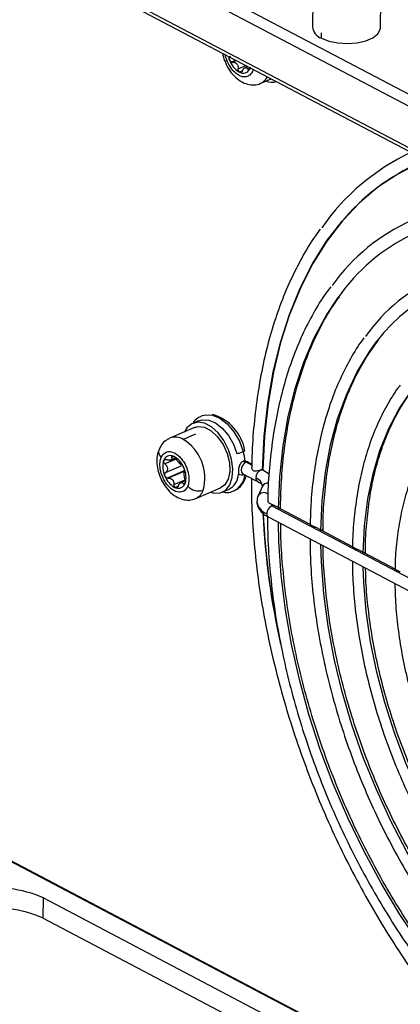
# Model space of a CAD drawing. Header units: millimetres. Extents: x -945 to 1227, y -951 to 1232.
# Tile 20 of 171: x 655 to 705, y -881 to -752. Entities that reach past the tile are written whole.
import ezdxf

# ---------------------------------------------------------------- set-up
doc = ezdxf.new("R2010")
doc.units = ezdxf.units.MM

msp = doc.modelspace()

# ---------------------------------------------------------------- linework, layer by layer
at = {"color": 7, "linetype": 'Continuous', "lineweight": 25}
for p, q in [((635.533, -724.507), (727.849, -773.024)), ((634.787, -725.679), (727.103, -774.196)), ((726.912, -779.545), (634.597, -731.028)), ((634.866, -731.599), (727.181, -780.116)), ((693.487, -749.252), (693.438, -752.77)), ((702.337, -752.895), (702.386, -749.377)), ((694.62, -754.234), (694.63, -753.557)), ((683.863, -758.637), (683.859, -758.652)), ((685.013, -757.954), (684.628, -758.119)), ((685.236, -758.283), (685.31, -758.11)), ((686.677, -760.138), (688.049, -759.55)), ((678.593, -804.279), (677.786, -804.626)), ((678.027, -805.167), (674.796, -806.553)), ((678.156, -806.031), (676.545, -806.722)), ((674.806, -809.468), (675.524, -809.16)), ((684.746, -809.582), (684.546, -809.56)), ((685.573, -810.156), (684.758, -809.728)), ((685.014, -809.684), (685.518, -809.949)), ((676.674, -810.835), (674.425, -811.8)), ((684.352, -811.228), (685.816, -811.997)), ((686.687, -810.742), (686.653, -810.724)), ((686.944, -810.699), (687.771, -811.237)), ((676.813, -812.143), (676.125, -812.438)), ((685.816, -811.997), (686.281, -812.242)), ((675.384, -812.882), (675.358, -812.966)), ((678.187, -814.456), (681.417, -813.07)), ((681.65, -813.632), (682.457, -813.285)), ((686.891, -812.862), (686.343, -814.116)), ((688.126, -815.423), (726.406, -835.541)), ((688.539, -815.412), (688.366, -815.326)), ((693.143, -817.852), (688.511, -815.418)), ((687.72, -816.923), (726.002, -837.042)), ((698.694, -820.77), (693.836, -818.217)), ((694.843, -818.746), (694.845, -818.432)), ((704.246, -823.688), (699.388, -821.135)), ((700.384, -821.658), (700.38, -821.341)), ((618.826, -843.364), (775.357, -925.629)), ((775.316, -925.737), (623.81, -846.112)), ((658.207, -869.357), (658.244, -866.718)), ((658.244, -866.718), (742.276, -910.882)), ((658.207, -869.357), (742.239, -913.52))]:
    msp.add_line(p, q, dxfattribs=at)
at = {"color": 250, "linetype": 'Continuous', "lineweight": 25}
for p, q in [((683.434, -757.124), (682.881, -757.361)), ((683.506, -757.161), (683.007, -757.375)), ((683.736, -758.245), (684.744, -757.812)), ((684.274, -758.537), (683.927, -758.686)), ((684.996, -758.278), (685.242, -758.172)), ((685.177, -758.266), (685.034, -758.328)), ((675.605, -809.318), (674.154, -809.941)), ((675.163, -809.029), (675.045, -809.08)), ((674.245, -811.056), (676.259, -810.192)), ((676.679, -810.911), (674.577, -811.813)), ((675.332, -812.625), (676.788, -812)), ((676.555, -812.521), (676.804, -812.414)), ((676.73, -812.488), (676.58, -812.552)), ((675.855, -812.891), (675.517, -813.036))]:
    msp.add_line(p, q, dxfattribs=at)
at = {"color": 7, "linetype": 'Continuous', "lineweight": 25, "flags": 128}
for points in [[(694.62, -754.234), (695.603, -754.625), (696.772, -754.87), (698.031, -754.95), (699.278, -754.859), (700.412, -754.603), (701.342, -754.204), (701.992, -753.694), (702.31, -753.114), (702.337, -752.895)], [(682.443, -756.603), (682.498, -756.807), (682.593, -757.084)], [(708.306, -770.195), (707.343, -770.599), (704.602, -772.012), (702.017, -773.747), (699.602, -775.798), (697.369, -778.154), (695.329, -780.803), (693.492, -783.731), (691.867, -786.926), (690.462, -790.369), (689.285, -794.046), (688.34, -797.937), (687.633, -802.023), (687.167, -806.284), (686.944, -810.699)], [(680.103, -813.634), (680.557, -813.75), (681.394, -813.719), (682.107, -813.348), (682.643, -812.663), (682.962, -811.717), (683.04, -810.579), (682.872, -809.333), (682.47, -808.072), (681.864, -806.889), (681.098, -805.872), (680.231, -805.097), (679.325, -804.621), (678.448, -804.48), (677.666, -804.683), (677.035, -805.215), (676.729, -805.723)], [(678.593, -804.279), (679.025, -804.155), (679.875, -804.199), (680.773, -804.578), (681.653, -805.264), (682.45, -806.207), (683.106, -807.339), (683.574, -808.576)], [(678.027, -805.167), (678.503, -805.045), (679.339, -805.15), (680.21, -805.607), (681.036, -806.377), (681.746, -807.389), (682.276, -808.556), (682.579, -809.772), (682.629, -810.931), (682.42, -811.928), (681.971, -812.676), (681.417, -813.07)], [(684.775, -811.45), (684.526, -812.154), (684.296, -812.546)]]:
    msp.add_lwpolyline(points, dxfattribs=at)
at = {"color": 250, "linetype": 'Continuous', "lineweight": 25, "flags": 128}
for points in [[(686.909, -810.697), (687.133, -806.284), (687.599, -802.025), (688.307, -797.94), (689.252, -794.051), (690.43, -790.376), (691.835, -786.934), (693.46, -783.741), (695.297, -780.814), (697.337, -778.166), (697.665, -777.789)], [(688.996, -815.792), (689.179, -811.613), (689.605, -807.585), (690.273, -803.733), (691.179, -800.076), (692.318, -796.637), (693.684, -793.433), (695.268, -790.483), (696.798, -788.163)], [(694.547, -818.71), (694.728, -814.784), (695.155, -811.014), (695.827, -807.425), (696.738, -804.039), (697.884, -800.879), (699.256, -797.965), (700.846, -795.316), (701.875, -793.894)], [(700.098, -821.627), (700.275, -817.997), (700.699, -814.525), (701.368, -811.238), (702.276, -808.161), (703.417, -805.317), (704.781, -802.728), (706.359, -800.415), (706.873, -799.776)], [(678.9, -803.66), (679.438, -803.494), (680.366, -803.542), (681.347, -803.956), (682.307, -804.705), (683.177, -805.735), (683.894, -806.97), (684.405, -808.321)], [(684.758, -809.728), (684.518, -809.887), (684.313, -810.136), (684.175, -810.437), (684.123, -810.743), (684.167, -811.009), (684.298, -811.193), (684.352, -811.228)], [(730.316, -894.675), (728.756, -893.739), (725.505, -891.552), (722.295, -889.069), (719.145, -886.306), (716.071, -883.278), (713.09, -880), (710.22, -876.493), (707.477, -872.775), (704.875, -868.867), (702.429, -864.791), (700.154, -860.57), (698.061, -856.227), (696.163, -851.787), (694.469, -847.274), (692.991, -842.714), (691.735, -838.133), (690.708, -833.555), (689.918, -829.007), (689.367, -824.514), (689.059, -820.101), (688.993, -817.592)], [(730.417, -887.477), (727.521, -885.64), (724.487, -883.4), (721.507, -880.871), (718.601, -878.07), (715.787, -875.014), (713.083, -871.723), (710.508, -868.219), (708.077, -864.524), (705.807, -860.662), (703.712, -856.659), (701.806, -852.541), (700.101, -848.333), (698.608, -844.064), (697.337, -839.761), (696.297, -835.452), (695.493, -831.164), (694.931, -826.927), (694.615, -822.766), (694.547, -820.511)], [(730.519, -880.276), (729.381, -879.574), (726.557, -877.603), (723.78, -875.338), (721.073, -872.794), (718.455, -869.992), (715.946, -866.953), (713.566, -863.699), (711.333, -860.257), (709.263, -856.651), (707.372, -852.91), (705.675, -849.061), (704.185, -845.135), (702.913, -841.161), (701.868, -837.168), (701.059, -833.189), (700.492, -829.252), (700.171, -825.389), (700.102, -823.431)]]:
    msp.add_lwpolyline(points, dxfattribs=at)
at = {"color": 7, "linetype": 'Continuous', "lineweight": 25}
for centre, radius, start, end in [((695.191, -752.564), 1.765, 186.70625, 251.12771), ((685.416, -756.1), 2.99, 199.20872, 238.60699), ((684.399, -757.886), 0.927, 240.54576, 334.64934), ((684.478, -757.546), 0.596, 282.75184, 292.44327), ((684.751, -758.407), 0.313, 98.34658, 116.84853), ((684.611, -757.222), 1.616, 242.25178, 245.57566), ((688.133, -757.858), 2.144, 248.44175, 286.49784), ((718.907, -795.938), 29.555, 115.10923, 145.13386), ((718.589, -795.867), 27.652, 111.82419, 139.17362), ((716.73, -801.336), 25.419, 83.79845, 144.50786), ((717.118, -802.282), 24.744, 86.08868, 145.20646), ((718.779, -806.079), 22.406, 81.124, 145.1556), ((719.125, -806.864), 21.582, 81.84173, 143.06157), ((678.613, -809.289), 6.098, 10.1525, 73.07798), ((673.401, -811.803), 5.974, 344.71897, 58.25371), ((674.862, -809.772), 0.921, 67.26052, 161.78657), ((677.488, -810.229), 7.177, 5.31339, 15.39388), ((676.656, -810.307), 2.793, 162.85932, 206.40136), ((674.073, -811.39), 2.721, 20.76641, 65.09688), ((674.506, -811.213), 2.06, 40.8125, 45.0508), ((676.801, -809.078), 1.078, 218.87761, 226.98568), ((684.239, -810.681), 1.086, 61.43383, 82.98249), ((684.969, -810.19), 0.508, 84.9274, 114.54347), ((674.115, -811.667), 2.793, 342.85932, 26.40136), ((681.323, -811.091), 2.47, 297.34644, 355.51248), ((687.231, -811.788), 1.18, 117.50306, 178.48336), ((686.915, -811.263), 0.569, 97.45337, 113.66864), ((676.863, -810.468), 2.917, 201.7537, 238.92455), ((676.632, -810.604), 2.06, 220.8125, 225.0508), ((674.337, -812.739), 1.078, 38.87761, 46.98568), ((675.909, -812.203), 0.921, 247.26052, 341.78657), ((676.071, -811.618), 1.525, 242.14291, 250.16171), ((678.559, -811.534), 1.941, 222.61547, 288.18405), ((786.8, -811.693), 99.901, 182.73822, 191.5104), ((688.671, -816.469), 1.18, 117.50306, 178.48336), ((652.174, -880.099), 14.693, 65.60009, 101.37441), ((652.137, -882.738), 14.693, 65.60009, 101.37441)]:
    msp.add_arc(centre, radius, start, end, dxfattribs=at)
at = {"color": 250, "linetype": 'Continuous', "lineweight": 25}
for centre, radius, start, end in [((681.978, -756.586), 0.653, 269.62591, 296.68072), ((685.888, -758.457), 1.857, 295.40762, 333.45825), ((675.497, -808.439), 2.011, 58.60262, 111.15845), ((674.332, -808.357), 1.013, 163.73347, 227.6579), ((681.968, -811.091), 2.665, 296.94007, 354.02916), ((684.209, -810.036), 1.319, 251.24159, 283.71093), ((686.553, -811.818), 0.505, 173.09524, 236.08484), ((685.575, -813.015), 1.345, 8.86248, 69.24782), ((687.563, -813.195), 0.75, 79.27971, 153.66043), ((677.391, -812.752), 1.88, 295.04177, 340.59029), ((687.064, -814.515), 0.825, 46.96485, 150.99433), ((688.072, -814.639), 1.891, 184.76347, 252.11211), ((786.795, -811.739), 99.93, 182.69049, 192.58597), ((687.989, -816.5), 0.502, 172.96572, 237.5479), ((688.323, -815.812), 0.437, 64.55956, 116.88222), ((688.978, -815.471), 0.294, 296.73403, 353.63375), ((694.53, -818.388), 0.293, 296.47332, 352.04571), ((700.083, -821.307), 0.291, 296.35176, 353.19168)]:
    msp.add_arc(centre, radius, start, end, dxfattribs=at)
at = {"color": 7, "linetype": 'Continuous', "lineweight": 25}
for points, knots in [([(681.683, -756.204), (681.747, -756.558), (681.811, -756.915), (681.974, -757.239), (681.975, -757.241)], [0, 0, 0, 0, 0.9933113, 1, 1, 1, 1]), ([(681.975, -757.241), (682.135, -757.596), (682.46, -758.316), (683.196, -759.237), (684.037, -759.911), (684.945, -760.301), (685.82, -760.367), (686.434, -760.294), (686.679, -760.133), (686.689, -760.127)], [0, 0, 0, 0, 0.1754364, 0.3552295, 0.54134, 0.7001965, 0.8490752, 0.9940804, 1, 1, 1, 1]), ([(682.593, -757.084), (682.587, -757.069), (682.577, -757.039), (682.566, -756.992), (682.557, -756.915), (682.565, -756.807), (682.61, -756.709), (682.661, -756.644), (682.693, -756.618), (682.709, -756.606)], [0, 0, 0, 0, 0.0832165, 0.1666039, 0.250813, 0.5002405, 0.7493516, 0.8752142, 1, 1, 1, 1]), ([(682.881, -757.361), (682.866, -757.356), (682.835, -757.346), (682.791, -757.323), (682.749, -757.294), (682.697, -757.249), (682.638, -757.181), (682.607, -757.116), (682.593, -757.084)], [0, 0, 0, 0, 0.1245375, 0.2485853, 0.3735974, 0.5009665, 0.7537041, 1, 1, 1, 1]), ([(683.007, -757.375), (682.986, -757.376), (682.944, -757.377), (682.902, -757.366), (682.881, -757.361)], [0, 0, 0, 0, 0.4981108, 1, 1, 1, 1]), ([(683.007, -757.375), (683.034, -757.375), (683.088, -757.373), (683.165, -757.383), (683.237, -757.399), (683.331, -757.432), (683.443, -757.494), (683.56, -757.603), (683.65, -757.74), (683.708, -757.895), (683.74, -758.067), (683.737, -758.183), (683.736, -758.245)], [0, 0, 0, 0, 0.0691958, 0.1338982, 0.1941577, 0.250037, 0.378672, 0.5001576, 0.6213964, 0.7498162, 0.8660002, 1, 1, 1, 1]), ([(683.863, -758.637), (683.852, -758.626), (683.831, -758.603), (683.804, -758.562), (683.78, -758.516), (683.755, -758.449), (683.734, -758.358), (683.735, -758.282), (683.736, -758.245)], [0, 0, 0, 0, 0.12489395, 0.24902296, 0.37382295, 0.50076043, 0.75109749, 1, 1, 1, 1]), ([(683.927, -758.686), (683.916, -758.679), (683.893, -758.666), (683.873, -758.647), (683.863, -758.637)], [0, 0, 0, 0, 0.4994099, 1, 1, 1, 1]), ([(684.297, -758.499), (684.287, -758.519), (684.267, -758.559), (684.231, -758.61), (684.189, -758.652), (684.128, -758.695), (684.043, -758.724), (683.976, -758.704), (683.943, -758.694)], [0, 0, 0, 0, 0.126001, 0.249528, 0.3732303, 0.4997838, 0.7512757, 1, 1, 1, 1]), ([(684.297, -758.499), (684.308, -758.476), (684.33, -758.431), (684.365, -758.37), (684.401, -758.316), (684.453, -758.251), (684.522, -758.179), (684.581, -758.144), (684.61, -758.127)], [0, 0, 0, 0, 0.1371697, 0.2661595, 0.3870404, 0.4998991, 0.7583388, 1, 1, 1, 1]), ([(684.706, -758.097), (684.719, -758.096), (684.747, -758.094), (684.787, -758.1), (684.827, -758.113), (684.876, -758.139), (684.935, -758.188), (684.974, -758.247), (684.996, -758.278)], [0, 0, 0, 0, 0.1185322, 0.2410833, 0.367929, 0.4993179, 0.7330361, 1, 1, 1, 1]), ([(685.236, -758.283), (685.23, -758.295), (685.217, -758.319), (685.193, -758.345), (685.168, -758.363), (685.133, -758.376), (685.086, -758.372), (685.051, -758.343), (685.034, -758.328)], [0, 0, 0, 0, 0.12537092, 0.24970214, 0.37454528, 0.50147959, 0.74997001, 1, 1, 1, 1]), ([(685.287, -758.017), (685.287, -758.025), (685.29, -758.081), (685.276, -758.181), (685.25, -758.249), (685.236, -758.283)], [0, 0, 0, 0, 0.08180739, 0.5402529, 1, 1, 1, 1]), ([(694.462, -779.241), (694.247, -779.524), (693.388, -780.659), (692.068, -782.897), (690.513, -785.942), (689.165, -789.223), (688.015, -792.705), (687.073, -796.379), (686.338, -800.224), (685.827, -804.234), (685.547, -807.634), (685.518, -809.735), (685.509, -810.409)], [0, 0, 0, 0, 0.0375879, 0.150804, 0.264187, 0.3777054, 0.4913247, 0.6050127, 0.7187424, 0.8324929, 0.9462475, 1, 1, 1, 1]), ([(695.839, -786.773), (695.636, -787.032), (694.815, -788.083), (693.558, -790.176), (692.08, -793.04), (690.811, -796.141), (689.738, -799.442), (688.875, -802.933), (688.217, -806.593), (687.795, -810.417), (687.592, -813.158), (687.592, -814.65), (687.592, -814.785)], [0, 0, 0, 0, 0.0386798, 0.1569009, 0.2753338, 0.3939386, 0.5126705, 0.631487, 0.7503532, 0.8692424, 0.9881329, 1, 1, 1, 1]), ([(689.272, -815.503), (689.308, -814.233), (689.382, -811.654), (689.758, -807.928), (690.33, -804.309), (691.113, -800.862), (692.097, -797.603), (693.274, -794.542), (694.652, -791.712), (695.887, -789.559), (696.721, -788.445), (696.973, -788.108)], [0, 0, 0, 0, 0.1154536, 0.2344269, 0.3533805, 0.4723248, 0.591271, 0.7102411, 0.8292673, 0.9483921, 1, 1, 1, 1]), ([(700.185, -793.457), (700.118, -793.542), (699.467, -794.364), (698.403, -796.157), (697.015, -798.837), (695.841, -801.762), (694.866, -804.882), (694.097, -808.189), (693.548, -811.667), (693.222, -814.889), (693.174, -816.997), (693.154, -817.85)], [0, 0, 0, 0, 0.0147008, 0.1424213, 0.2704237, 0.3986543, 0.5270504, 0.6555535, 0.784116, 0.9127026, 1, 1, 1, 1]), ([(694.845, -818.432), (694.845, -817.975), (694.844, -816.277), (695.063, -813.461), (695.498, -810.008), (696.154, -806.725), (697.009, -803.621), (698.061, -800.715), (699.308, -798.029), (700.641, -795.684), (701.638, -794.359), (702.09, -793.757)], [0, 0, 0, 0, 0.0448397, 0.1667829, 0.2886965, 0.4105907, 0.5324803, 0.6543875, 0.7763509, 0.8984239, 1, 1, 1, 1]), ([(704.925, -799.645), (704.82, -799.776), (704.167, -800.584), (703.142, -802.309), (701.871, -804.818), (700.813, -807.566), (699.957, -810.507), (699.305, -813.628), (698.888, -816.918), (698.689, -819.309), (698.693, -820.628), (698.693, -820.766)], [0, 0, 0, 0, 0.0262961, 0.1623557, 0.2987922, 0.4355303, 0.5724809, 0.709562, 0.8467093, 0.9838742, 1, 1, 1, 1]), ([(700.38, -821.341), (700.379, -821.231), (700.362, -819.967), (700.529, -817.654), (700.896, -814.441), (701.492, -811.4), (702.283, -808.537), (703.272, -805.873), (704.453, -803.433), (705.714, -801.335), (706.656, -800.175), (707.079, -799.654)], [0, 0, 0, 0, 0.0120128, 0.1384289, 0.2648037, 0.3911495, 0.5174869, 0.6438454, 0.7702796, 0.8968674, 1, 1, 1, 1]), ([(678.897, -803.705), (678.741, -803.775), (678.32, -803.966), (677.96, -804.316), (677.82, -804.603), (677.815, -804.613)], [0, 0, 0, 0, 0.361586, 0.9777632, 1, 1, 1, 1]), ([(674.767, -806.594), (674.551, -806.703), (674.079, -806.942), (673.614, -807.493), (673.448, -807.923), (673.386, -808.084)], [0, 0, 0, 0, 0.3456847, 0.7555306, 1, 1, 1, 1]), ([(709.299, -806.308), (709.237, -806.386), (708.676, -807.087), (707.787, -808.645), (706.656, -810.981), (705.744, -813.555), (705.029, -816.314), (704.542, -819.252), (704.283, -821.718), (704.265, -823.238), (704.26, -823.685)], [0, 0, 0, 0, 0.0188528, 0.1707724, 0.3232337, 0.476117, 0.6292829, 0.7826084, 0.9360016, 1, 1, 1, 1]), ([(673.386, -808.084), (673.335, -808.192), (673.15, -808.582), (673.065, -809.384), (673.131, -810.451), (673.447, -811.567), (673.978, -812.628), (674.702, -813.555), (675.549, -814.232), (676.45, -814.609), (677.339, -814.717), (677.884, -814.549), (678.15, -814.468)], [0, 0, 0, 0, 0.0390782, 0.1410848, 0.2506209, 0.3631626, 0.4765033, 0.5919371, 0.7114268, 0.8134184, 0.909004, 1, 1, 1, 1]), ([(673.65, -809.106), (673.713, -808.949), (673.803, -808.79), (674.064, -808.515), (674.236, -808.399), (674.677, -808.296), (674.948, -808.311), (675.394, -808.491), (675.549, -808.576), (675.856, -808.798), (676.009, -808.933), (676.3, -809.245), (676.436, -809.421), (676.682, -809.795), (676.791, -809.993), (677.068, -810.59), (677.183, -810.99), (677.299, -811.692), (677.301, -811.995), (677.249, -812.493), (677.194, -812.69), (677.13, -812.848)], [0, 0, 0, 0, 0.125, 0.125, 0.25, 0.25, 0.375, 0.375, 0.4375, 0.4375, 0.5, 0.5, 0.5625, 0.5625, 0.625, 0.625, 0.75, 0.75, 0.875, 0.875, 1, 1, 1, 1]), ([(683.574, -808.576), (683.664, -808.557), (683.755, -808.535), (683.927, -808.489), (684.007, -808.465), (684.22, -808.396), (684.327, -808.354), (684.405, -808.321)], [0, 0, 0, 0, 0.25, 0.25, 0.5, 0.5, 1, 1, 1, 1]), ([(677.13, -812.848), (677.067, -813.005), (676.977, -813.164), (676.716, -813.439), (676.544, -813.554), (676.103, -813.657), (675.832, -813.642), (675.386, -813.463), (675.231, -813.377), (674.924, -813.156), (674.771, -813.02), (674.48, -812.708), (674.344, -812.532), (674.098, -812.159), (673.989, -811.961), (673.712, -811.363), (673.597, -810.963), (673.481, -810.261), (673.479, -809.958), (673.531, -809.46), (673.586, -809.263), (673.65, -809.106)], [0, 0, 0, 0, 0.125, 0.125, 0.25, 0.25, 0.375, 0.375, 0.4375, 0.4375, 0.5, 0.5, 0.5625, 0.5625, 0.625, 0.625, 0.75, 0.75, 0.875, 0.875, 1, 1, 1, 1]), ([(674.154, -809.941), (674.137, -809.924), (674.102, -809.891), (674.043, -809.817), (673.988, -809.715), (673.967, -809.611), (673.971, -809.534), (673.982, -809.501), (673.987, -809.484)], [0, 0, 0, 0, 0.1247233, 0.2507504, 0.4994844, 0.7488937, 0.8751708, 1, 1, 1, 1]), ([(673.987, -809.484), (673.992, -809.473), (674.002, -809.452), (674.022, -809.425), (674.062, -809.386), (674.135, -809.35), (674.234, -809.346), (674.317, -809.361), (674.359, -809.376), (674.38, -809.383)], [0, 0, 0, 0, 0.0832165, 0.1666039, 0.250813, 0.5002405, 0.7493516, 0.8752142, 1, 1, 1, 1]), ([(674.154, -809.941), (674.178, -809.962), (674.223, -810.004), (674.283, -810.071), (674.333, -810.137), (674.392, -810.231), (674.449, -810.357), (674.481, -810.515), (674.474, -810.672), (674.43, -810.816), (674.354, -810.95), (674.283, -811.019), (674.245, -811.056)], [0, 0, 0, 0, 0.0691958, 0.1338982, 0.1941577, 0.250037, 0.3786718, 0.5001576, 0.6213962, 0.7498162, 0.8660002, 1, 1, 1, 1]), ([(675.045, -809.08), (675.049, -809.099), (675.056, -809.136), (675.06, -809.187), (675.057, -809.231), (675.047, -809.287), (675.017, -809.349), (674.955, -809.406), (674.866, -809.443), (674.757, -809.458), (674.63, -809.453), (674.539, -809.432), (674.491, -809.42)], [0, 0, 0, 0, 0.068762, 0.1333319, 0.1937485, 0.2500595, 0.3792119, 0.5002279, 0.6233803, 0.7502589, 0.8683768, 1, 1, 1, 1]), ([(675.045, -809.08), (675.042, -809.064), (675.036, -809.033), (675.039, -808.979), (675.063, -808.927), (675.116, -808.906), (675.171, -808.908), (675.203, -808.917), (675.218, -808.922)], [0, 0, 0, 0, 0.1247233, 0.2507504, 0.4994844, 0.7488937, 0.8751708, 1, 1, 1, 1]), ([(675.218, -808.922), (675.229, -808.926), (675.251, -808.935), (675.286, -808.953), (675.344, -808.99), (675.428, -809.058), (675.51, -809.147), (675.567, -809.223), (675.591, -809.261), (675.603, -809.28)], [0, 0, 0, 0, 0.0832165, 0.1666039, 0.250813, 0.5002405, 0.7493516, 0.8752142, 1, 1, 1, 1]), ([(675.962, -809.755), (675.947, -809.737), (675.916, -809.702), (675.868, -809.645), (675.819, -809.585), (675.757, -809.507), (675.681, -809.404), (675.63, -809.323), (675.603, -809.28)], [0, 0, 0, 0, 0.1185322, 0.2410833, 0.367929, 0.4993179, 0.7330361, 1, 1, 1, 1]), ([(676.208, -810), (676.193, -809.987), (676.163, -809.962), (676.116, -809.916), (676.082, -809.883), (676.066, -809.866)], [0, 0, 0, 0, 0.3450279, 0.6780436, 1, 1, 1, 1]), ([(676.358, -810.092), (676.346, -810.088), (676.324, -810.08), (676.286, -810.058), (676.248, -810.032), (676.221, -810.011), (676.208, -810)], [0, 0, 0, 0, 0.2771231, 0.5360135, 0.7768841, 1, 1, 1, 1]), ([(676.617, -810.425), (676.609, -810.408), (676.594, -810.374), (676.568, -810.325), (676.54, -810.278), (676.512, -810.234), (676.47, -810.179), (676.414, -810.118), (676.377, -810.101), (676.358, -810.092)], [0, 0, 0, 0, 0.0978109, 0.1966541, 0.2967087, 0.3981474, 0.501136, 0.7371965, 1, 1, 1, 1]), ([(684.371, -809.604), (684.239, -809.661), (684.115, -809.77), (683.919, -810.058), (683.849, -810.231), (683.774, -810.569), (683.769, -810.73), (683.787, -811.014), (683.809, -811.14), (683.785, -811.285)], [0, 0, 0, 0, 0.25, 0.25, 0.5, 0.5, 0.75, 0.75, 1, 1, 1, 1]), ([(684.556, -809.571), (684.514, -809.571), (684.452, -809.57), (684.39, -809.596), (684.371, -809.604)], [0, 0, 0, 0, 0.6888781, 1, 1, 1, 1]), ([(674.154, -811.549), (674.148, -811.534), (674.136, -811.505), (674.124, -811.458), (674.111, -811.381), (674.114, -811.271), (674.152, -811.168), (674.2, -811.098), (674.23, -811.07), (674.245, -811.056)], [0, 0, 0, 0, 0.0832165, 0.1666039, 0.250813, 0.5002405, 0.7493516, 0.8752142, 1, 1, 1, 1]), ([(676.69, -810.848), (676.693, -810.841), (676.699, -810.826), (676.703, -810.795), (676.704, -810.76), (676.701, -810.723), (676.695, -810.671), (676.68, -810.601), (676.653, -810.513), (676.629, -810.454), (676.617, -810.425)], [0, 0, 0, 0, 0.1085998, 0.2128017, 0.3126721, 0.4082866, 0.4997311, 0.6701971, 0.8366863, 1, 1, 1, 1]), ([(676.78, -811.964), (676.773, -811.935), (676.757, -811.88), (676.738, -811.796), (676.722, -811.715), (676.703, -811.604), (676.683, -811.463), (676.667, -811.298), (676.657, -811.148), (676.657, -811.022), (676.666, -810.918), (676.682, -810.873), (676.69, -810.848)], [0, 0, 0, 0, 0.0691958, 0.1338982, 0.1941577, 0.2500369, 0.3786718, 0.5001575, 0.6213962, 0.7498161, 0.8660001, 1, 1, 1, 1]), ([(685.49, -810.409), (685.489, -810.43), (685.482, -810.518), (685.55, -810.667), (685.688, -810.797), (685.881, -810.852), (686.122, -810.836), (686.394, -810.777), (686.57, -810.741), (686.653, -810.724)], [0, 0, 0, 0, 0.0558385, 0.2298423, 0.3664732, 0.5033802, 0.673564, 0.8468842, 1, 1, 1, 1]), ([(674.425, -811.8), (674.406, -811.793), (674.369, -811.78), (674.316, -811.749), (674.258, -811.702), (674.2, -811.637), (674.169, -811.578), (674.154, -811.549)], [0, 0, 0, 0, 0.16552625, 0.33127399, 0.50008368, 0.75322801, 1, 1, 1, 1]), ([(674.577, -811.813), (674.552, -811.815), (674.501, -811.819), (674.45, -811.806), (674.425, -811.8)], [0, 0, 0, 0, 0.4981769, 1, 1, 1, 1]), ([(674.577, -811.813), (674.6, -811.81), (674.646, -811.805), (674.714, -811.807), (674.776, -811.814), (674.861, -811.832), (674.964, -811.871), (675.037, -811.925), (675.073, -811.951)], [0, 0, 0, 0, 0.1371697, 0.2661595, 0.3870404, 0.4998991, 0.7583388, 1, 1, 1, 1]), ([(675.176, -812.062), (675.189, -812.081), (675.215, -812.118), (675.248, -812.182), (675.276, -812.25), (675.305, -812.343), (675.329, -812.468), (675.331, -812.57), (675.332, -812.625)], [0, 0, 0, 0, 0.1185322, 0.2410833, 0.367929, 0.4993179, 0.7330361, 1, 1, 1, 1]), ([(675.384, -812.882), (675.376, -812.863), (675.359, -812.824), (675.343, -812.76), (675.333, -812.693), (675.332, -812.647), (675.332, -812.625)], [0, 0, 0, 0, 0.2475538, 0.4980409, 0.7510996, 1, 1, 1, 1]), ([(675.89, -812.824), (675.901, -812.796), (675.923, -812.742), (675.961, -812.67), (675.999, -812.608), (676.054, -812.531), (676.129, -812.451), (676.224, -812.389), (676.317, -812.366), (676.403, -812.381), (676.484, -812.431), (676.53, -812.489), (676.555, -812.521)], [0, 0, 0, 0, 0.0691958, 0.1338982, 0.1941577, 0.250037, 0.3786718, 0.5001576, 0.6213962, 0.7498162, 0.8660002, 1, 1, 1, 1]), ([(676.784, -812.491), (676.778, -812.504), (676.766, -812.532), (676.743, -812.562), (676.718, -812.584), (676.691, -812.597), (676.663, -812.6), (676.635, -812.593), (676.607, -812.578), (676.589, -812.561), (676.58, -812.552)], [0, 0, 0, 0, 0.1250233, 0.248848, 0.3732393, 0.4999974, 0.6242119, 0.7503263, 0.8759655, 1, 1, 1, 1]), ([(676.78, -811.964), (676.786, -811.985), (676.798, -812.028), (676.815, -812.121), (676.825, -812.242), (676.818, -812.357), (676.803, -812.439), (676.79, -812.474), (676.784, -812.491)], [0, 0, 0, 0, 0.1247233, 0.2507504, 0.4994844, 0.7488937, 0.8751708, 1, 1, 1, 1]), ([(683.157, -813.437), (683.351, -813.355), (683.805, -813.165), (684.116, -812.766), (684.294, -812.538)], [0, 0, 0, 0, 0.4289276, 1, 1, 1, 1]), ([(685.48, -811.776), (685.473, -812.069), (685.431, -813.781), (685.565, -817.017), (685.893, -821.466), (686.453, -825.99), (687.219, -830.56), (688.195, -835.159), (689.374, -839.767), (690.751, -844.364), (692.321, -848.932), (694.077, -853.45), (696.011, -857.9), (698.116, -862.264), (700.382, -866.521), (702.8, -870.656), (705.36, -874.65), (708.051, -878.486), (710.861, -882.148), (713.78, -885.621), (716.796, -888.889), (719.894, -891.94), (723.063, -894.758), (726.29, -897.337), (729.562, -899.646), (732.277, -901.376), (733.902, -902.229), (734.421, -902.502)], [0, 0, 0, 0, 0.0087402, 0.0509898, 0.0932337, 0.1354717, 0.177704, 0.2199311, 0.2621538, 0.3043729, 0.3465893, 0.3888042, 0.4310186, 0.4732335, 0.5154497, 0.5576682, 0.5998903, 0.6421169, 0.6843491, 0.7265876, 0.7688334, 0.811087, 0.8533484, 0.8956172, 0.9378925, 0.9801717, 1, 1, 1, 1]), ([(686.269, -812.245), (686.296, -812.256), (686.551, -812.361), (686.795, -812.599), (686.91, -812.783), (686.903, -812.801), (686.9, -812.808)], [0, 0, 0, 0, 0.0435299, 0.4071625, 0.7621784, 1, 1, 1, 1]), ([(675.517, -813.036), (675.504, -813.027), (675.477, -813.01), (675.442, -812.975), (675.41, -812.932), (675.393, -812.899), (675.384, -812.882)], [0, 0, 0, 0, 0.249647, 0.4972585, 0.7462209, 1, 1, 1, 1]), ([(675.89, -812.824), (675.881, -812.845), (675.863, -812.886), (675.819, -812.958), (675.75, -813.03), (675.669, -813.063), (675.602, -813.066), (675.569, -813.057), (675.553, -813.052)], [0, 0, 0, 0, 0.1247233, 0.2507504, 0.4994844, 0.7488937, 0.8751708, 1, 1, 1, 1]), ([(681.726, -813.599), (681.839, -813.625), (682.238, -813.714), (682.749, -813.662), (683.077, -813.481), (683.157, -813.437)], [0, 0, 0, 0, 0.2300169, 0.8113585, 1, 1, 1, 1]), ([(686.9, -812.808), (686.904, -812.813), (686.91, -812.822), (686.886, -812.861), (686.873, -812.88)], [0, 0, 0, 0, 0.5028378, 1, 1, 1, 1]), ([(686.202, -814.781), (686.197, -814.808), (686.139, -815.079), (686.318, -815.609), (686.737, -816.235), (687.226, -816.668), (687.626, -816.852), (687.744, -816.907)], [0, 0, 0, 0, 0.03057904, 0.3099153, 0.58175427, 0.87608762, 1, 1, 1, 1]), ([(686.35, -814.12), (686.341, -814.134), (686.215, -814.326), (686.209, -814.562), (686.202, -814.781)], [0, 0, 0, 0, 0.07629532, 1, 1, 1, 1]), ([(687.592, -814.785), (687.59, -814.8), (687.586, -814.847), (687.668, -814.951), (687.832, -815.066), (688.058, -815.179), (688.254, -815.262), (688.34, -815.325), (688.359, -815.338)], [0, 0, 0, 0, 0.103433, 0.3116685, 0.5269368, 0.7414346, 0.9456554, 1, 1, 1, 1]), ([(689.271, -815.817), (689.269, -815.751), (689.265, -815.644), (689.27, -815.541), (689.272, -815.503)], [0, 0, 0, 0, 0.62376622, 1, 1, 1, 1]), ([(687.588, -816.83), (687.584, -817.366), (687.568, -819.251), (687.766, -822.592), (688.179, -826.826), (688.818, -831.123), (689.663, -835.454), (690.714, -839.801), (691.964, -844.143), (693.409, -848.46), (695.042, -852.731), (696.853, -856.936), (698.836, -861.055), (700.98, -865.069), (703.275, -868.958), (705.711, -872.703), (708.276, -876.288), (710.959, -879.696), (713.746, -882.909), (716.625, -885.913), (719.582, -888.691), (722.604, -891.237), (725.677, -893.518), (728.26, -895.243), (729.82, -896.1), (730.336, -896.383)], [0, 0, 0, 0, 0.0181307, 0.0638239, 0.1095098, 0.1551881, 0.2008594, 0.2465247, 0.292185, 0.3378417, 0.3834961, 0.4291497, 0.4748039, 0.5204598, 0.5661188, 0.6117825, 0.6574522, 0.7031294, 0.7488151, 0.7945105, 0.8402161, 0.8859318, 0.9316566, 0.9773882, 1, 1, 1, 1]), ([(730.32, -894.431), (729.459, -893.912), (727.586, -892.783), (724.725, -890.723), (721.75, -888.328), (718.83, -885.684), (715.976, -882.813), (713.205, -879.725), (710.528, -876.437), (707.961, -872.964), (705.515, -869.324), (703.203, -865.534), (701.037, -861.612), (699.026, -857.579), (697.181, -853.453), (695.511, -849.256), (694.024, -845.007), (692.728, -840.728), (691.629, -836.44), (690.732, -832.164), (690.038, -827.921), (689.566, -823.736), (689.316, -820.337), (689.302, -818.378), (689.298, -817.752)], [0, 0, 0, 0, 0.0398676, 0.0867452, 0.1336209, 0.1804987, 0.2273823, 0.2742734, 0.3211727, 0.3680799, 0.4149945, 0.4619152, 0.5088409, 0.5557701, 0.6027013, 0.6496331, 0.6965634, 0.7434905, 0.7904128, 0.8373289, 0.8842373, 0.9311366, 0.9780258, 1, 1, 1, 1]), ([(693.141, -817.855), (693.145, -817.857), (693.153, -817.861), (693.228, -817.922), (693.373, -818.005), (693.576, -818.101), (693.751, -818.166), (693.828, -818.214), (693.835, -818.219)], [0, 0, 0, 0, 0.1088236, 0.3067583, 0.52279, 0.7514619, 0.9772135, 1, 1, 1, 1]), ([(693.132, -819.767), (693.146, -820.808), (693.177, -823.127), (693.484, -826.833), (694.001, -830.836), (694.736, -834.885), (695.675, -838.954), (696.816, -843.023), (698.152, -847.068), (699.676, -851.069), (701.38, -855.003), (703.254, -858.85), (705.288, -862.588), (707.471, -866.198), (709.792, -869.659), (712.239, -872.954), (714.797, -876.064), (717.455, -878.972), (720.197, -881.662), (723.009, -884.123), (725.877, -886.325), (728.345, -888.017), (729.858, -888.864), (730.394, -889.163)], [0, 0, 0, 0, 0.0400136, 0.0891347, 0.1382462, 0.1873483, 0.2364421, 0.2855291, 0.3346111, 0.3836901, 0.432768, 0.4818468, 0.530928, 0.5800138, 0.6291061, 0.6782069, 0.7273182, 0.7764415, 0.825578, 0.8747279, 0.9238906, 0.9730635, 1, 1, 1, 1]), ([(730.421, -887.219), (729.725, -886.8), (728.085, -885.811), (725.522, -883.942), (722.75, -881.674), (720.034, -879.158), (717.388, -876.417), (714.828, -873.465), (712.369, -870.319), (710.023, -866.995), (707.806, -863.513), (705.729, -859.891), (703.804, -856.151), (702.042, -852.314), (700.454, -848.401), (699.047, -844.433), (697.831, -840.435), (696.811, -836.427), (695.995, -832.435), (695.38, -828.475), (694.999, -824.587), (694.821, -821.976), (694.83, -820.699), (694.831, -820.66)], [0, 0, 0, 0, 0.037212, 0.0877641, 0.1383137, 0.1888668, 0.2394278, 0.2899989, 0.3405808, 0.3911728, 0.4417738, 0.492382, 0.5429955, 0.5936124, 0.6442303, 0.6948468, 0.7454593, 0.7960655, 0.8466632, 0.8972505, 0.9478255, 0.9983868, 1, 1, 1, 1]), ([(698.693, -820.773), (698.696, -820.774), (698.705, -820.778), (698.78, -820.84), (698.924, -820.922), (699.128, -821.019), (699.302, -821.083), (699.38, -821.132), (699.387, -821.136)], [0, 0, 0, 0, 0.1085107, 0.3067635, 0.5230508, 0.7518157, 0.9774371, 1, 1, 1, 1]), ([(698.693, -822.69), (698.69, -823.086), (698.679, -824.657), (698.882, -827.502), (699.301, -831.197), (699.947, -834.946), (700.797, -838.718), (701.849, -842.49), (703.097, -846.239), (704.531, -849.941), (706.144, -853.573), (707.925, -857.113), (709.863, -860.537), (711.946, -863.824), (714.161, -866.954), (716.495, -869.907), (718.932, -872.665), (721.459, -875.208), (724.059, -877.526), (726.717, -879.582), (728.87, -881.069), (730.136, -881.769), (730.495, -881.967)], [0, 0, 0, 0, 0.0180477, 0.0714471, 0.1248336, 0.1782074, 0.2315696, 0.2849225, 0.3382686, 0.3916108, 0.4449519, 0.4982948, 0.5516418, 0.6049961, 0.6583607, 0.7117383, 0.7651317, 0.8185427, 0.8719724, 0.92542, 0.9788823, 1, 1, 1, 1]), ([(730.522, -880.022), (729.798, -879.57), (728.203, -878.574), (725.763, -876.716), (723.221, -874.528), (720.74, -872.099), (718.338, -869.453), (716.03, -866.605), (713.832, -863.575), (711.758, -860.381), (709.822, -857.046), (708.038, -853.59), (706.417, -850.037), (704.97, -846.41), (703.706, -842.733), (702.633, -839.031), (701.761, -835.328), (701.088, -831.647), (700.64, -828.022), (700.415, -825.327), (700.407, -823.883), (700.405, -823.59)], [0, 0, 0, 0, 0.0458767, 0.1011252, 0.1563724, 0.2116268, 0.2668937, 0.3221751, 0.3774707, 0.4327791, 0.488098, 0.5434246, 0.5987557, 0.6540882, 0.7094182, 0.7647419, 0.8200558, 0.875357, 0.9306424, 0.9859096, 1, 1, 1, 1]), ([(704.244, -823.691), (704.248, -823.692), (704.257, -823.696), (704.332, -823.757), (704.476, -823.84), (704.68, -823.936), (704.854, -824.001), (704.932, -824.05), (704.939, -824.054)], [0, 0, 0, 0, 0.1080712, 0.3067674, 0.5234129, 0.75231, 0.9777505, 1, 1, 1, 1]), ([(704.224, -825.597), (704.259, -826.676), (704.33, -828.849), (704.709, -832.217), (705.286, -835.644), (706.075, -839.095), (707.065, -842.544), (708.248, -845.964), (709.617, -849.331), (711.16, -852.618), (712.867, -855.802), (714.724, -858.858), (716.718, -861.763), (718.834, -864.496), (721.056, -867.036), (723.369, -869.364), (725.756, -871.457), (728.169, -873.302), (729.796, -874.305), (730.596, -874.797)], [0, 0, 0, 0, 0.0581882, 0.1171922, 0.1761779, 0.2351473, 0.2941035, 0.3530507, 0.4119934, 0.4709363, 0.5298834, 0.5888388, 0.6478075, 0.7067942, 0.7658032, 0.8248377, 0.8838996, 0.9429876, 1, 1, 1, 1])]:
    msp.add_open_spline(points, degree=3, knots=knots, dxfattribs=at)
at = {"color": 250, "linetype": 'Continuous', "lineweight": 25}
for points, knots in [([(682.271, -757.17), (682.171, -756.915), (682.068, -756.653), (682.051, -756.404), (682.05, -756.397)], [0, 0, 0, 0, 0.97030677, 1, 1, 1, 1]), ([(685.681, -758.305), (685.673, -758.35), (685.625, -758.629), (685.368, -759), (684.912, -759.317), (684.332, -759.339), (683.739, -759.099), (683.145, -758.621), (682.624, -757.962), (682.379, -757.412), (682.271, -757.17)], [0, 0, 0, 0, 0.02683588, 0.16450835, 0.30962786, 0.45474738, 0.59241984, 0.71725637, 0.87516347, 1, 1, 1, 1])]:
    msp.add_open_spline(points, degree=3, knots=knots, dxfattribs=at)
at = {"color": 7, "linetype": 'Continuous', "lineweight": 25}
for points in [[(685.034, -758.328), (685.02, -758.314), (685.007, -758.297), (684.996, -758.278)], [(683.943, -758.694), (683.937, -758.691), (683.932, -758.688), (683.927, -758.686)], [(684.405, -808.321), (684.479, -808.289), (684.556, -808.252), (684.615, -808.214)], [(674.491, -809.42), (674.454, -809.41), (674.417, -809.398), (674.38, -809.383)], [(684.635, -809.564), (684.762, -809.576), (684.892, -809.62), (685.014, -809.684)], [(686.653, -810.724), (686.721, -810.711), (686.784, -810.702), (686.841, -810.699)], [(686.841, -810.699), (686.865, -810.697), (686.888, -810.696), (686.909, -810.697)], [(686.909, -810.697), (686.921, -810.697), (686.933, -810.698), (686.944, -810.699)], [(676.58, -812.552), (676.571, -812.543), (676.563, -812.533), (676.555, -812.521)], [(675.553, -813.052), (675.541, -813.048), (675.529, -813.042), (675.517, -813.036)]]:
    msp.add_open_spline(points, degree=3, dxfattribs=at)

doc.saveas('drawing.dxf')
